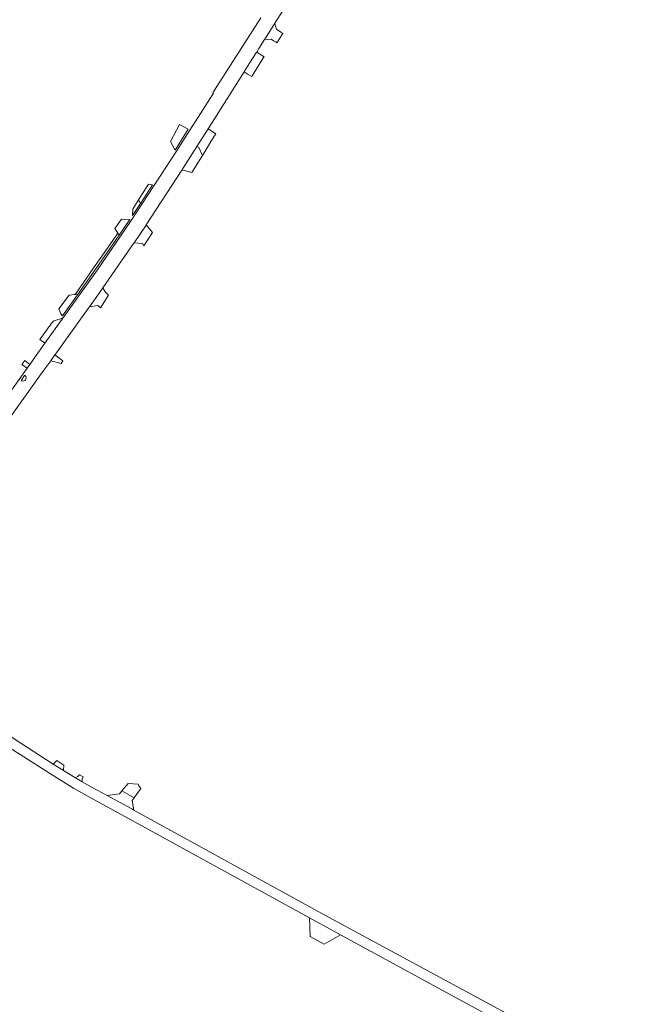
# Model space of a CAD drawing. Header units: metres. Extents: x 166325 to 190320, y 381923 to 404576.
# Tile 37 of 256: x 171905 to 172097, y 383640 to 383947. Entities that reach past the tile are written whole.
import ezdxf

# ---------------------------------------------------------------- set-up
doc = ezdxf.new("R2010")
doc.units = ezdxf.units.M
for name, color, linetype, lineweight in [('B-WE-VH-VERHARDING_ASFALT-GV', 8, 'Continuous', 18), ('B-WE-VH-VERHARDING_BETONSTRAATSTEEN-GV', 8, 'Continuous', 18), ('B-WE-VH-VERHARDING_FUNDERING_ZAND-GV', 8, 'Continuous', 18), ('B-WE-VH-VERHARDING_STRAATBAKSTEEN-GV', 8, 'Continuous', 18)]:
    doc.layers.add(name, color=color, linetype=linetype, lineweight=lineweight)

msp = doc.modelspace()

# ---------------------------------------------------------------- linework, layer by layer
at = {"layer": 'B-WE-VH-VERHARDING_ASFALT-GV', "flags": 128}
for points in [[(171898.892, 383818.972), (171904.89, 383827.35), (171911.899, 383837.138), (171914.328, 383840.531), (171914.647, 383840.976), (171915.603, 383842.311), (171915.751, 383842.517), (171925.959, 383856.776), (171926.348, 383857.32), (171927.425, 383858.826), (171927.528, 383858.969), (171927.627, 383859.109), (171929.911, 383862.329), (171929.932, 383862.358), (171930.573, 383863.282), (171940.129, 383877.063), (171940.162, 383877.111), (171940.287, 383877.297), (171944.012, 383882.811), (171944.03, 383882.837), (171955.152, 383899.895), (171959.878, 383907.336), (171963.35, 383912.851), (171974.604, 383930.59), (171974.717, 383930.768), (171976.303, 383933.268), (171978.333, 383936.468), (171978.506, 383936.741), (171979.196, 383937.828), (171980.977, 383940.634), (171981.231, 383941.035), (171983.685, 383944.903), (171984.084, 383945.532), (171984.205, 383945.723), (171996.433, 383964.997)], [(171979.783, 383947.447), (171966.133, 383926.018), (171964.878, 383924.044), (171965.01, 383923.957), (171960.979, 383917.643), (171957.66, 383912.443), (171953.475, 383905.813), (171946.49, 383895.022), (171939.402, 383884.243), (171936.089, 383879.37), (171928.843, 383868.87), (171923.123, 383860.756), (171918.413, 383854.212), (171912.515, 383845.982), (171907.773, 383839.365), (171906.921, 383838.177), (171904.115, 383834.262), (171897.875, 383825.555), (171891.355, 383816.458), (171880.84, 383801.785), (171868.838, 383785.038), (171864.701, 383779.267), (171858.925, 383771.207), (171854.301, 383764.817)], [(171905.189, 383834.491), (171906.164, 383835.884)], [(172056.223, 383637.181), (172000, 383667.618), (171940.244, 383700.45), (171939.55, 383700.831), (171931.896, 383705.031), (171927.233, 383707.504), (171924.151, 383709.261), (171922.04, 383710.468), (171918.294, 383712.751), (171915.093, 383714.791), (171902.909, 383722.679), (171897.078, 383726.578), (171891.54, 383730.282), (171889.781, 383727.74), (171893.153, 383725.462), (171901.328, 383719.938), (171916.175, 383710.462), (171921.438, 383707.261), (171927.299, 383703.959), (171932.108, 383701.384), (171994.955, 383666.861), (172004.617, 383661.602), (172013.974, 383656.508), (172096.834, 383611.4)]]:
    msp.add_lwpolyline(points, dxfattribs=at)
at = {"layer": 'B-WE-VH-VERHARDING_ASFALT-GV'}
for points in [[(171906.373, 383835.921, -0.8499529), (171905.226, 383834.282)], [(171906.164, 383835.884, -0.4159391), (171906.373, 383835.921)], [(171905.226, 383834.282, -0.4159391), (171905.189, 383834.491)]]:
    msp.add_lwpolyline(points, format="xyb", dxfattribs=at)
at = {"layer": 'B-WE-VH-VERHARDING_BETONSTRAATSTEEN-GV', "flags": 128}
for points in [[(171983.073, 383940.772), (171983.998, 383940.185), (171984.434, 383939.908), (171984.835, 383939.654), (171986.655, 383942.574), (171985.984, 383943), (171984.645, 383943.849), (171984.114, 383945.442), (171984.084, 383945.532), (171983.685, 383944.903), (171981.231, 383941.035), (171980.977, 383940.634), (171981.062, 383940.64)], [(171964.239, 383908.916), (171965.759, 383911.289), (171963.35, 383912.851), (171959.878, 383907.336), (171960.44, 383906.951), (171961.659, 383904.469), (171962.347, 383905.62)], [(171961.659, 383904.469), (171960.44, 383906.951), (171959.878, 383907.336), (171955.152, 383899.895), (171955.956, 383899.812), (171958.34, 383899.218)], [(171946.066, 383895.324), (171944.77, 383895.549), (171941.632, 383890.711), (171942.27, 383889.531)], [(171938.969, 383884.545), (171936.336, 383884.642), (171934.343, 383881.758), (171935.277, 383880.269), (171935.668, 383879.646)], [(171943.314, 383876.303), (171946.047, 383880.526), (171944.03, 383882.837), (171944.012, 383882.811), (171940.287, 383877.297), (171942.883, 383877.066)], [(171929.818, 383857.044), (171932.359, 383860.96), (171931.283, 383862.002), (171930.573, 383863.282), (171929.932, 383862.358), (171929.911, 383862.329), (171927.627, 383859.109), (171927.528, 383858.969), (171927.425, 383858.826), (171926.348, 383857.32), (171929.045, 383857.792)], [(171922.67, 383861.033), (171921.726, 383861.167), (171920.102, 383860.976), (171916.885, 383856.669), (171917.488, 383855.157), (171917.959, 383854.52)], [(171918.413, 383854.212), (171918.064, 383853.878), (171917.668, 383853.69), (171915.654, 383853.076), (171915.275, 383852.911), (171914.936, 383852.682), (171914.655, 383852.367), (171910.91, 383847.16), (171912.515, 383845.982)], [(171914.328, 383840.531), (171917.581, 383839.641), (171918.108, 383840.517), (171915.603, 383842.311), (171914.647, 383840.976)], [(171907.773, 383839.365), (171906.203, 383840.551), (171905.312, 383839.33), (171906.921, 383838.177)], [(171942.363, 383707.174), (171941.757, 383708.041), (171941.595, 383708.526), (171938.436, 383708.76), (171936.493, 383706.409), (171940.334, 383704.3), (171940.496, 383704.53)], [(171994.955, 383666.861), (171995.2, 383661.035), (171999.592, 383658.645), (172004.617, 383661.602)]]:
    msp.add_lwpolyline(points, close=True, dxfattribs=at)
at = {"layer": 'B-WE-VH-VERHARDING_FUNDERING_ZAND-GV', "flags": 128}
for points in [[(171942.27, 383889.531), (171941.632, 383890.711), (171939.864, 383887.734), (171939.807, 383885.787)], [(171928.39, 383869.15), (171935.668, 383879.646), (171935.277, 383880.269), (171933.682, 383877.997), (171927.782, 383869.535), (171922.274, 383861.627), (171921.726, 383861.167), (171922.67, 383861.033)]]:
    msp.add_lwpolyline(points, close=True, dxfattribs=at)
at = {"layer": 'B-WE-VH-VERHARDING_STRAATBAKSTEEN-GV', "flags": 128}
for points in [[(171974.604, 383930.59), (171974.655, 383930.557), (171975.88, 383929.781), (171977.024, 383929.146), (171977.138, 383929.33), (171980.659, 383935.008), (171980.792, 383935.222), (171979.474, 383936.127), (171978.562, 383936.705), (171978.506, 383936.741), (171978.333, 383936.468), (171976.303, 383933.268), (171974.717, 383930.768)], [(171957.2, 383912.7), (171954.479, 383914.19), (171951.593, 383908.911), (171953.062, 383906.16)], [(171918.381, 383714.428), (171916.217, 383715.893), (171915.093, 383714.791), (171918.294, 383712.751)], [(171924.458, 383710.785), (171923.283, 383711.471), (171922.785, 383710.951), (171922.04, 383710.468), (171924.151, 383709.261), (171924.16, 383710.098)], [(171940.334, 383704.3), (171936.493, 383706.409), (171935.769, 383705.533), (171931.896, 383705.031), (171939.55, 383700.831), (171940.244, 383700.45), (171939.724, 383703.437)]]:
    msp.add_lwpolyline(points, close=True, dxfattribs=at)

doc.saveas('drawing.dxf')
